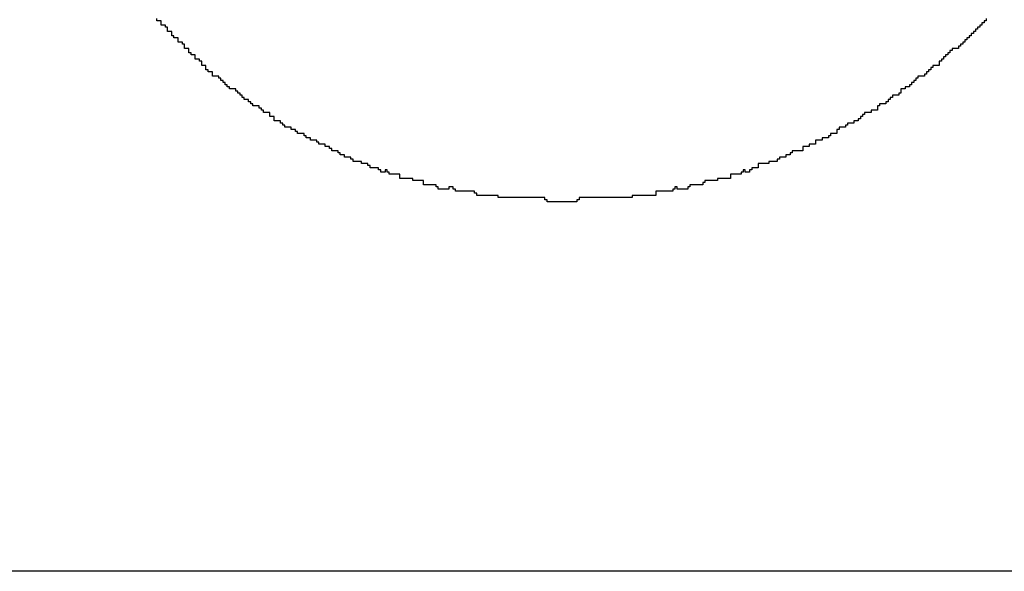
# Model space of a CAD drawing. Header units: millimetres. Extents: x -0.08 to 3.17, y -0.08 to 4.88.
# Tile 146 of 256: x 0.4796 to 0.5997, y 3.9488 to 4.0161. Entities that reach past the tile are written whole.
import ezdxf

# ---------------------------------------------------------------- set-up
doc = ezdxf.new("R2010")
doc.units = ezdxf.units.MM
doc.header["$MEASUREMENT"] = 0
for name, color, linetype in [('BottomLayer', 5, 'Continuous'), ('MidLayer1', 16, 'Continuous'), ('MidLayer2', 76, 'Continuous'), ('TopLayer', 1, 'Continuous'), ('TopOverlay', 2, 'Continuous')]:
    doc.layers.add(name, color=color, linetype=linetype)

msp = doc.modelspace()

# ---------------------------------------------------------------- linework, layer by layer
at = {"layer": 'BottomLayer'}
msp.add_line((2.6828, 3.94882), (0.40775, 3.94882), dxfattribs=at)
at = {"layer": 'MidLayer1'}
msp.add_line((2.6828, 3.94882), (0.40775, 3.94882), dxfattribs=at)
at = {"layer": 'MidLayer2'}
msp.add_line((2.6828, 3.94882), (0.40775, 3.94882), dxfattribs=at)
at = {"layer": 'TopLayer'}
msp.add_line((2.37065, 3.94882), (0.40775, 3.94882), dxfattribs=at)
at = {"layer": 'TopOverlay'}
for p, q in [((0.49631, 4.01601), (0.49631, 4.01627)), ((0.49683, 4.01601), (0.49631, 4.01601)), ((0.49683, 4.01549), (0.49683, 4.01601)), ((0.49735, 4.01549), (0.49683, 4.01549)), ((0.49735, 4.01523), (0.49735, 4.01549)), ((0.49761, 4.01523), (0.49735, 4.01523)), ((0.49761, 4.01471), (0.49761, 4.01523)), ((0.59668, 4.01523), (0.59642, 4.01523)), ((0.59642, 4.01523), (0.59642, 4.01497)), ((0.59694, 4.01549), (0.59668, 4.01549)), ((0.59668, 4.01549), (0.59668, 4.01523)), ((0.5972, 4.01575), (0.59694, 4.01575)), ((0.59694, 4.01575), (0.59694, 4.01549)), ((0.59746, 4.01601), (0.5972, 4.01601)), ((0.5972, 4.01601), (0.5972, 4.01575)), ((0.59746, 4.01627), (0.59746, 4.01601)), ((0.49813, 4.01471), (0.49761, 4.01471)), ((0.49813, 4.01419), (0.49813, 4.01471)), ((0.49839, 4.01419), (0.49813, 4.01419)), ((0.49839, 4.01393), (0.49839, 4.01419)), ((0.59564, 4.01419), (0.59538, 4.01419)), ((0.59538, 4.01419), (0.59538, 4.01393)), ((0.5959, 4.01445), (0.59564, 4.01445)), ((0.59564, 4.01445), (0.59564, 4.01419)), ((0.59616, 4.01471), (0.5959, 4.01471)), ((0.5959, 4.01471), (0.5959, 4.01445)), ((0.59642, 4.01497), (0.59616, 4.01497)), ((0.59616, 4.01497), (0.59616, 4.01471)), ((0.49891, 4.01393), (0.49839, 4.01393)), ((0.49891, 4.01341), (0.49891, 4.01393)), ((0.49943, 4.01341), (0.49891, 4.01341)), ((0.49943, 4.01315), (0.49943, 4.01341)), ((0.49969, 4.01315), (0.49943, 4.01315)), ((0.49969, 4.01263), (0.49969, 4.01315)), ((0.59434, 4.01289), (0.59408, 4.01289)), ((0.59408, 4.01289), (0.59408, 4.01263)), ((0.5946, 4.01315), (0.59434, 4.01315)), ((0.59434, 4.01315), (0.59434, 4.01289)), ((0.59486, 4.01341), (0.5946, 4.01341)), ((0.5946, 4.01341), (0.5946, 4.01315)), ((0.59512, 4.01367), (0.59486, 4.01367)), ((0.59486, 4.01367), (0.59486, 4.01341)), ((0.59538, 4.01393), (0.59512, 4.01393)), ((0.59512, 4.01393), (0.59512, 4.01367)), ((0.50021, 4.01263), (0.49969, 4.01263)), ((0.50021, 4.01211), (0.50021, 4.01263)), ((0.50047, 4.01211), (0.50021, 4.01211)), ((0.50047, 4.01185), (0.50047, 4.01211)), ((0.50099, 4.01185), (0.50047, 4.01185)), ((0.50099, 4.01133), (0.50099, 4.01185)), ((0.59252, 4.01159), (0.59226, 4.01159)), ((0.59226, 4.01159), (0.59226, 4.01133)), ((0.59278, 4.01185), (0.59252, 4.01185)), ((0.59252, 4.01185), (0.59252, 4.01159)), ((0.59304, 4.01211), (0.59278, 4.01211)), ((0.59278, 4.01211), (0.59278, 4.01185)), ((0.5933, 4.01237), (0.59304, 4.01237)), ((0.59304, 4.01237), (0.59304, 4.01211)), ((0.59408, 4.01263), (0.5933, 4.01263)), ((0.5933, 4.01263), (0.5933, 4.01237)), ((0.50151, 4.01133), (0.50099, 4.01133)), ((0.50151, 4.01107), (0.50151, 4.01133)), ((0.50177, 4.01107), (0.50151, 4.01107)), ((0.50177, 4.01055), (0.50177, 4.01107)), ((0.50229, 4.01055), (0.50177, 4.01055)), ((0.50229, 4.01003), (0.50229, 4.01055)), ((0.59174, 4.01055), (0.59096, 4.01055)), ((0.59096, 4.01055), (0.59096, 4.01029)), ((0.592, 4.01107), (0.59174, 4.01107)), ((0.59174, 4.01107), (0.59174, 4.01055)), ((0.59226, 4.01133), (0.592, 4.01133)), ((0.592, 4.01133), (0.592, 4.01107)), ((0.50255, 4.01003), (0.50229, 4.01003)), ((0.50255, 4.00977), (0.50255, 4.01003)), ((0.50307, 4.00977), (0.50255, 4.00977)), ((0.50307, 4.00925), (0.50307, 4.00977)), ((0.50385, 4.00925), (0.50307, 4.00925)), ((0.50385, 4.00899), (0.50385, 4.00925)), ((0.58992, 4.00925), (0.58914, 4.00925)), ((0.58914, 4.00925), (0.58914, 4.00899)), ((0.59018, 4.00951), (0.58992, 4.00951)), ((0.58992, 4.00951), (0.58992, 4.00925)), ((0.59044, 4.00977), (0.59018, 4.00977)), ((0.59018, 4.00977), (0.59018, 4.00951)), ((0.5907, 4.01003), (0.59044, 4.01003)), ((0.59044, 4.01003), (0.59044, 4.00977)), ((0.59096, 4.01029), (0.5907, 4.01029)), ((0.5907, 4.01029), (0.5907, 4.01003)), ((0.50411, 4.00899), (0.50385, 4.00899)), ((0.50411, 4.00873), (0.50411, 4.00899)), ((0.50437, 4.00873), (0.50411, 4.00873)), ((0.50437, 4.00847), (0.50437, 4.00873)), ((0.50463, 4.00847), (0.50437, 4.00847)), ((0.50463, 4.00821), (0.50463, 4.00847)), ((0.50489, 4.00821), (0.50463, 4.00821)), ((0.50489, 4.00795), (0.50489, 4.00821)), ((0.58836, 4.00821), (0.5881, 4.00821)), ((0.5881, 4.00821), (0.5881, 4.00795)), ((0.58862, 4.00847), (0.58836, 4.00847)), ((0.58836, 4.00847), (0.58836, 4.00821)), ((0.58888, 4.00873), (0.58862, 4.00873)), ((0.58862, 4.00873), (0.58862, 4.00847)), ((0.58914, 4.00899), (0.58888, 4.00899)), ((0.58888, 4.00899), (0.58888, 4.00873)), ((0.50515, 4.00795), (0.50489, 4.00795)), ((0.50515, 4.00769), (0.50515, 4.00795)), ((0.50593, 4.00769), (0.50515, 4.00769)), ((0.50593, 4.00743), (0.50593, 4.00769)), ((0.50619, 4.00743), (0.50593, 4.00743)), ((0.50619, 4.00717), (0.50619, 4.00743)), ((0.50645, 4.00717), (0.50619, 4.00717)), ((0.50645, 4.00691), (0.50645, 4.00717)), ((0.50671, 4.00691), (0.50645, 4.00691)), ((0.50671, 4.00665), (0.50671, 4.00691)), ((0.5868, 4.00691), (0.58602, 4.00691)), ((0.58602, 4.00691), (0.58602, 4.00665)), ((0.58706, 4.00717), (0.5868, 4.00717)), ((0.5868, 4.00717), (0.5868, 4.00691)), ((0.58758, 4.00769), (0.58706, 4.00769)), ((0.58706, 4.00769), (0.58706, 4.00717)), ((0.5881, 4.00795), (0.58758, 4.00795)), ((0.58758, 4.00795), (0.58758, 4.00769)), ((0.50697, 4.00665), (0.50671, 4.00665)), ((0.50697, 4.00639), (0.50697, 4.00665)), ((0.50749, 4.00639), (0.50697, 4.00639)), ((0.50749, 4.00613), (0.50749, 4.00639)), ((0.50775, 4.00613), (0.50749, 4.00613)), ((0.50775, 4.00587), (0.50775, 4.00613)), ((0.50801, 4.00587), (0.50775, 4.00587)), ((0.50801, 4.00561), (0.50801, 4.00587)), ((0.50879, 4.00561), (0.50801, 4.00561)), ((0.50879, 4.00535), (0.50879, 4.00561)), ((0.58446, 4.00561), (0.5842, 4.00561)), ((0.5842, 4.00561), (0.5842, 4.00509)), ((0.58524, 4.00587), (0.58446, 4.00587)), ((0.58446, 4.00587), (0.58446, 4.00561)), ((0.5855, 4.00613), (0.58524, 4.00613)), ((0.58524, 4.00613), (0.58524, 4.00587)), ((0.58576, 4.00639), (0.5855, 4.00639)), ((0.5855, 4.00639), (0.5855, 4.00613)), ((0.58602, 4.00665), (0.58576, 4.00665)), ((0.58576, 4.00665), (0.58576, 4.00639)), ((0.50905, 4.00535), (0.50879, 4.00535)), ((0.50905, 4.00509), (0.50905, 4.00535)), ((0.50931, 4.00509), (0.50905, 4.00509)), ((0.50931, 4.00483), (0.50931, 4.00509)), ((0.51009, 4.00483), (0.50931, 4.00483)), ((0.51009, 4.00431), (0.51009, 4.00483)), ((0.58264, 4.00457), (0.58238, 4.00457)), ((0.58238, 4.00457), (0.58238, 4.00431)), ((0.58342, 4.00483), (0.58264, 4.00483)), ((0.58264, 4.00483), (0.58264, 4.00457)), ((0.5842, 4.00509), (0.58342, 4.00509)), ((0.58342, 4.00509), (0.58342, 4.00483)), ((0.51061, 4.00431), (0.51009, 4.00431)), ((0.51061, 4.00379), (0.51061, 4.00431)), ((0.51139, 4.00379), (0.51061, 4.00379)), ((0.51139, 4.00353), (0.51139, 4.00379)), ((0.51165, 4.00353), (0.51139, 4.00353)), ((0.51165, 4.00327), (0.51165, 4.00353)), ((0.51191, 4.00327), (0.51165, 4.00327)), ((0.51191, 4.00301), (0.51191, 4.00327)), ((0.58056, 4.00327), (0.5803, 4.00327)), ((0.5803, 4.00327), (0.5803, 4.00301)), ((0.58134, 4.00353), (0.58056, 4.00353)), ((0.58056, 4.00353), (0.58056, 4.00327)), ((0.58186, 4.00379), (0.58134, 4.00379)), ((0.58134, 4.00379), (0.58134, 4.00353)), ((0.58212, 4.00405), (0.58186, 4.00405)), ((0.58186, 4.00405), (0.58186, 4.00379)), ((0.58238, 4.00431), (0.58212, 4.00431)), ((0.58212, 4.00431), (0.58212, 4.00405)), ((0.51269, 4.00301), (0.51191, 4.00301)), ((0.51269, 4.00275), (0.51269, 4.00301)), ((0.51321, 4.00275), (0.51269, 4.00275)), ((0.51321, 4.00249), (0.51321, 4.00275)), ((0.51347, 4.00249), (0.51321, 4.00249)), ((0.51347, 4.00223), (0.51347, 4.00249)), ((0.51425, 4.00223), (0.51347, 4.00223)), ((0.51425, 4.00197), (0.51425, 4.00223)), ((0.51451, 4.00197), (0.51425, 4.00197)), ((0.51451, 4.00171), (0.51451, 4.00197)), ((0.57848, 4.00197), (0.57822, 4.00197)), ((0.57822, 4.00197), (0.57822, 4.00171)), ((0.57926, 4.00223), (0.57848, 4.00223)), ((0.57848, 4.00223), (0.57848, 4.00197)), ((0.57952, 4.00275), (0.57926, 4.00275)), ((0.57926, 4.00275), (0.57926, 4.00223)), ((0.5803, 4.00301), (0.57952, 4.00301)), ((0.57952, 4.00301), (0.57952, 4.00275)), ((0.51503, 4.00171), (0.51451, 4.00171)), ((0.51503, 4.00145), (0.51503, 4.00171)), ((0.51581, 4.00145), (0.51503, 4.00145)), ((0.51581, 4.00119), (0.51581, 4.00145)), ((0.51607, 4.00119), (0.51581, 4.00119)), ((0.51607, 4.00093), (0.51607, 4.00119)), ((0.51685, 4.00093), (0.51607, 4.00093)), ((0.51685, 4.00067), (0.51685, 4.00093)), ((0.57666, 4.00093), (0.57588, 4.00093)), ((0.57588, 4.00093), (0.57588, 4.00067)), ((0.57744, 4.00145), (0.57666, 4.00145)), ((0.57666, 4.00145), (0.57666, 4.00093)), ((0.57822, 4.00171), (0.57744, 4.00171)), ((0.57744, 4.00171), (0.57744, 4.00145)), ((0.51737, 4.00067), (0.51685, 4.00067)), ((0.51737, 4.00041), (0.51737, 4.00067)), ((0.51763, 4.00041), (0.51737, 4.00041)), ((0.51763, 4.00015), (0.51763, 4.00041)), ((0.51841, 4.00015), (0.51763, 4.00015)), ((0.51841, 3.99989), (0.51841, 4.00015)), ((0.51867, 3.99989), (0.51841, 3.99989)), ((0.51867, 3.99963), (0.51867, 3.99989)), ((0.51919, 3.99963), (0.51867, 3.99963)), ((0.51919, 3.99937), (0.51919, 3.99963)), ((0.57354, 3.99963), (0.57302, 3.99963)), ((0.57302, 3.99963), (0.57302, 3.99937)), ((0.5738, 3.99989), (0.57354, 3.99989)), ((0.57354, 3.99989), (0.57354, 3.99963)), ((0.5751, 4.00015), (0.5738, 4.00015)), ((0.5738, 4.00015), (0.5738, 3.99989)), ((0.57588, 4.00067), (0.5751, 4.00067)), ((0.5751, 4.00067), (0.5751, 4.00015)), ((0.51997, 3.99937), (0.51919, 3.99937)), ((0.51997, 3.99911), (0.51997, 3.99937)), ((0.52023, 3.99911), (0.51997, 3.99911)), ((0.52023, 3.99885), (0.52023, 3.99911)), ((0.52127, 3.99885), (0.52023, 3.99885)), ((0.52127, 3.99859), (0.52127, 3.99885)), ((0.52205, 3.99859), (0.52127, 3.99859)), ((0.52205, 3.99833), (0.52205, 3.99859)), ((0.57094, 3.99859), (0.56964, 3.99859)), ((0.56964, 3.99859), (0.56964, 3.99807)), ((0.57198, 3.99885), (0.57094, 3.99885)), ((0.57094, 3.99885), (0.57094, 3.99859)), ((0.57224, 3.99911), (0.57198, 3.99911)), ((0.57198, 3.99911), (0.57198, 3.99885)), ((0.57302, 3.99937), (0.57224, 3.99937)), ((0.57224, 3.99937), (0.57224, 3.99911)), ((0.52231, 3.99833), (0.52205, 3.99833)), ((0.52231, 3.99807), (0.52231, 3.99833)), ((0.52335, 3.99807), (0.52231, 3.99807)), ((0.52335, 3.99781), (0.52335, 3.99807)), ((0.52361, 3.99781), (0.52335, 3.99781)), ((0.52361, 3.99755), (0.52361, 3.99781)), ((0.52413, 3.99755), (0.52361, 3.99755)), ((0.52439, 3.99781), (0.52413, 3.99781)), ((0.52413, 3.99781), (0.52413, 3.99755)), ((0.52439, 3.99755), (0.52439, 3.99781)), ((0.52465, 3.99755), (0.52439, 3.99755)), ((0.52465, 3.99729), (0.52465, 3.99755)), ((0.52595, 3.99729), (0.52465, 3.99729)), ((0.52595, 3.99677), (0.52595, 3.99729)), ((0.56756, 3.99729), (0.56626, 3.99729)), ((0.56626, 3.99729), (0.56626, 3.99677)), ((0.56782, 3.99755), (0.56756, 3.99755)), ((0.56756, 3.99755), (0.56756, 3.99729)), ((0.56808, 3.99781), (0.56782, 3.99781)), ((0.56782, 3.99781), (0.56782, 3.99755)), ((0.56808, 3.99755), (0.56808, 3.99781)), ((0.5686, 3.99755), (0.56808, 3.99755)), ((0.56886, 3.99781), (0.5686, 3.99781)), ((0.5686, 3.99781), (0.5686, 3.99755)), ((0.56964, 3.99807), (0.56886, 3.99807)), ((0.56886, 3.99807), (0.56886, 3.99781)), ((0.52751, 3.99677), (0.52595, 3.99677)), ((0.52751, 3.99651), (0.52751, 3.99677)), ((0.52881, 3.99651), (0.52751, 3.99651)), ((0.52881, 3.99599), (0.52881, 3.99651)), ((0.53037, 3.99599), (0.52881, 3.99599)), ((0.53037, 3.99573), (0.53037, 3.99599)), ((0.56288, 3.99599), (0.56132, 3.99599)), ((0.56132, 3.99599), (0.56132, 3.99573)), ((0.56314, 3.99625), (0.56288, 3.99625)), ((0.56288, 3.99625), (0.56288, 3.99599)), ((0.5647, 3.99651), (0.56314, 3.99651)), ((0.56314, 3.99651), (0.56314, 3.99625)), ((0.56626, 3.99677), (0.5647, 3.99677)), ((0.5647, 3.99677), (0.5647, 3.99651)), ((0.53063, 3.99573), (0.53037, 3.99573)), ((0.53063, 3.99547), (0.53063, 3.99573)), ((0.53193, 3.99547), (0.53063, 3.99547)), ((0.53246, 3.99573), (0.53193, 3.99573)), ((0.53193, 3.99573), (0.53193, 3.99547)), ((0.53246, 3.99547), (0.53246, 3.99573)), ((0.53272, 3.99547), (0.53246, 3.99547)), ((0.53272, 3.99521), (0.53272, 3.99547)), ((0.53506, 3.99521), (0.53272, 3.99521)), ((0.53506, 3.99495), (0.53506, 3.99521)), ((0.53532, 3.99495), (0.53506, 3.99495)), ((0.53532, 3.99469), (0.53532, 3.99495)), ((0.55924, 3.99521), (0.55716, 3.99521)), ((0.55716, 3.99521), (0.55716, 3.99469)), ((0.5595, 3.99547), (0.55924, 3.99547)), ((0.55924, 3.99547), (0.55924, 3.99521)), ((0.55976, 3.99573), (0.5595, 3.99573)), ((0.5595, 3.99573), (0.5595, 3.99547)), ((0.55976, 3.99547), (0.55976, 3.99573)), ((0.56106, 3.99547), (0.55976, 3.99547)), ((0.56132, 3.99573), (0.56106, 3.99573)), ((0.56106, 3.99573), (0.56106, 3.99547)), ((0.53792, 3.99469), (0.53532, 3.99469)), ((0.53792, 3.99443), (0.53792, 3.99469)), ((0.54364, 3.99443), (0.53792, 3.99443)), ((0.54364, 3.99417), (0.54364, 3.99443)), ((0.5439, 3.99417), (0.54364, 3.99417)), ((0.5439, 3.99391), (0.5439, 3.99417)), ((0.54754, 3.99391), (0.5439, 3.99391)), ((0.5478, 3.99417), (0.54754, 3.99417)), ((0.54754, 3.99417), (0.54754, 3.99391)), ((0.5543, 3.99443), (0.5478, 3.99443)), ((0.5478, 3.99443), (0.5478, 3.99417)), ((0.55716, 3.99469), (0.5543, 3.99469)), ((0.5543, 3.99469), (0.5543, 3.99443))]:
    msp.add_line(p, q, dxfattribs=at)

doc.saveas('drawing.dxf')
